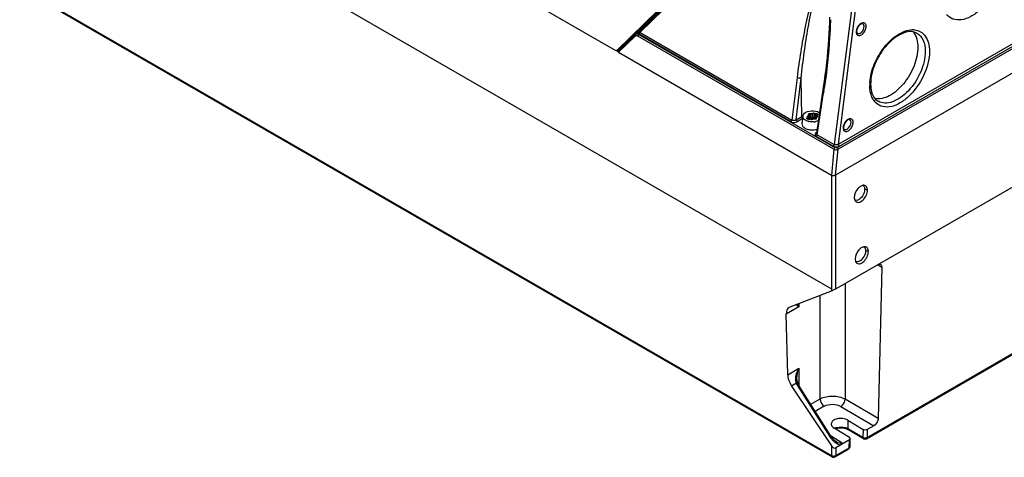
# Model space of a CAD drawing. Header units: inches. Extents: x 0 to 82.7, y 0 to 58.5.
# Tile 30 of 67: x 70 to 76.5, y 14.3 to 17.2. Entities that reach past the tile are written whole.
import ezdxf

# ---------------------------------------------------------------- set-up
doc = ezdxf.new("R2010")
doc.units = ezdxf.units.IN
doc.header["$LTSCALE"] = 4.547244
doc.header["$MEASUREMENT"] = 0
doc.layers.get('0').update_dxf_attribs({"linetype": 'CONTINUOUS'})

msp = doc.modelspace()

# ---------------------------------------------------------------- linework, layer by layer
at = {"color": 7, "linetype": 'CONTINUOUS'}
for p, q in [((69.5646, 19.4865), (73.9588, 16.9496)), ((69.5681, 18.7331), (75.3866, 15.3739)), ((78.725, 18.1982), (75.4298, 16.2958)), ((75.4318, 16.329), (78.6943, 18.2126)), ((75.4391, 16.3169), (78.7016, 18.2005)), ((78.7543, 18.0544), (75.4138, 16.1258)), ((73.9712, 16.9504), (74.7612, 17.7204)), ((74.7696, 17.7228), (74.1008, 17.0709)), ((74.7767, 17.7159), (74.1067, 17.0628)), ((74.772, 17.7208), (74.1082, 17.0737)), ((74.1215, 17.0676), (74.7768, 17.7062)), ((69.6193, 17.6036), (75.3864, 14.274)), ((69.6234, 17.595), (75.3905, 14.2654)), ((75.527, 17.2851), (75.4036, 16.3275)), ((75.4318, 16.329), (75.5549, 17.2838)), ((74.0899, 17.0519), (73.979, 16.9438)), ((73.9814, 16.9365), (74.0899, 17.0423)), ((74.0925, 17.0627), (73.986, 16.959)), ((74.0952, 17.0611), (74.0461, 17.0133)), ((74.0947, 17.0555), (74.0925, 17.0542)), ((74.1052, 17.0616), (74.0946, 17.0555)), ((74.1024, 17.0722), (74.1008, 17.0709)), ((74.1051, 17.0616), (74.1051, 17.0616)), ((74.1051, 17.0616), (74.1056, 17.0616)), ((75.4021, 16.2967), (74.1085, 17.0435)), ((74.1154, 17.0542), (74.1133, 17.0526)), ((74.1175, 17.0554), (74.1154, 17.0542)), ((74.1154, 17.0542), (75.4089, 16.3073)), ((75.1184, 16.4776), (74.1175, 17.0554)), ((74.1244, 17.0661), (75.1252, 16.4883)), ((73.992, 16.9645), (73.9962, 16.962)), ((74.0133, 16.9852), (74.0184, 16.9823)), ((74.0461, 17.0133), (74.0436, 17.0148)), ((73.9772, 16.9407), (73.9649, 16.9478)), ((73.9685, 16.9477), (73.978, 16.9422)), ((73.986, 16.959), (73.9694, 16.949)), ((73.9814, 16.9365), (75.386, 16.1256)), ((73.9833, 16.9558), (73.9883, 16.9529)), ((73.9843, 16.9577), (73.986, 16.959)), ((75.1594, 16.7697), (75.1252, 16.4883)), ((75.1533, 16.4897), (75.187, 16.7671)), ((75.1909, 16.5114), (75.187, 16.7671)), ((75.3327, 16.7044), (75.2868, 16.4012)), ((75.2924, 16.3918), (75.3343, 16.6687)), ((75.3354, 16.6758), (75.3343, 16.6687)), ((75.1533, 16.4897), (75.1909, 16.5114)), ((75.1967, 16.5108), (75.1918, 16.4657)), ((75.2302, 16.5153), (75.2255, 16.51)), ((75.2255, 16.51), (75.2255, 16.5084)), ((75.2302, 16.5056), (75.2302, 16.5153)), ((75.2328, 16.5259), (75.2323, 16.5199)), ((75.2323, 16.5199), (75.2323, 16.4932)), ((75.2488, 16.5294), (75.2384, 16.5291)), ((75.2384, 16.5291), (75.2384, 16.5024)), ((75.2488, 16.5027), (75.2488, 16.5294)), ((75.2659, 16.5333), (75.2567, 16.5306)), ((75.2567, 16.5306), (75.2567, 16.5039)), ((75.2659, 16.5067), (75.2659, 16.5333)), ((75.2735, 16.5322), (75.276, 16.53)), ((75.2735, 16.5322), (75.2735, 16.5055)), ((75.276, 16.53), (75.2846, 16.535)), ((75.276, 16.53), (75.276, 16.5033)), ((75.2846, 16.535), (75.2986, 16.5269)), ((75.2846, 16.497), (75.2846, 16.535)), ((75.2986, 16.5269), (75.2899, 16.5219)), ((75.2899, 16.5219), (75.2937, 16.5205)), ((75.2899, 16.5219), (75.2899, 16.5108)), ((75.291, 16.5108), (75.2957, 16.5161)), ((75.2937, 16.5138), (75.2937, 16.5205)), ((75.1953, 16.498), (75.1603, 16.4778)), ((75.2214, 16.4842), (75.2156, 16.4871)), ((75.2226, 16.4992), (75.2313, 16.5042)), ((75.2365, 16.4911), (75.2226, 16.4992)), ((75.2313, 16.5042), (75.2275, 16.5056)), ((75.2313, 16.5042), (75.2313, 16.4942)), ((75.2323, 16.4932), (75.2327, 16.4983)), ((75.2452, 16.4961), (75.2365, 16.4911)), ((75.2384, 16.5024), (75.2488, 16.5027)), ((75.2385, 16.5004), (75.2384, 16.5024)), ((75.2476, 16.494), (75.2452, 16.4961)), ((75.2553, 16.4928), (75.2645, 16.4955)), ((75.2567, 16.5039), (75.2659, 16.5067)), ((75.2659, 16.5067), (75.2656, 16.4958)), ((75.2724, 16.4967), (75.2828, 16.497)), ((75.2725, 16.4967), (75.2733, 16.5015)), ((75.2735, 16.5055), (75.276, 16.5033)), ((75.2735, 16.5036), (75.2735, 16.5055)), ((75.2759, 16.5012), (75.275, 16.4968)), ((75.276, 16.5033), (75.2759, 16.5012)), ((75.2884, 16.5003), (75.2889, 16.5062)), ((75.3968, 16.3169), (75.2855, 16.3811)), ((75.2924, 16.3918), (75.2921, 16.3904)), ((75.2924, 16.3918), (75.4036, 16.3275)), ((75.4229, 16.3074), (75.4398, 16.3173)), ((75.4021, 16.2967), (75.386, 16.1256)), ((75.4138, 16.1258), (75.4298, 16.2958)), ((75.3864, 16.1256), (75.3864, 15.374)), ((75.4143, 15.374), (76.7887, 16.1675)), ((75.4143, 15.374), (75.4143, 16.1258)), ((75.6053, 16.0378), (75.6057, 16.032)), ((75.6238, 16.0267), (75.6057, 16.032)), ((75.5419, 15.9565), (75.5443, 15.9531)), ((75.6114, 15.6325), (75.6119, 15.6267)), ((75.6299, 15.6214), (75.6119, 15.6267)), ((75.5479, 15.5511), (75.5503, 15.5477)), ((75.6907, 15.5328), (75.7184, 15.5182)), ((75.7184, 15.5182), (75.695, 14.5186)), ((75.4769, 15.4101), (75.4769, 14.6467)), ((75.3901, 15.362), (75.1115, 15.2541)), ((75.1702, 15.2768), (75.1702, 15.2551)), ((75.3113, 14.6475), (75.3113, 15.3314)), ((75.1702, 15.2551), (75.0881, 15.2077)), ((75.1071, 15.2519), (75.1115, 15.2541)), ((75.0973, 14.8077), (75.0881, 15.2077)), ((75.6177, 14.3852), (76.7595, 15.0444)), ((75.6218, 14.3938), (76.7633, 15.0529)), ((75.0973, 14.8077), (75.1702, 14.8498)), ((75.1702, 14.8498), (75.1702, 14.7392)), ((75.1587, 14.7834), (75.1587, 14.7835)), ((75.155, 14.7508), (75.1235, 14.7326)), ((75.1235, 14.7326), (75.3864, 14.3381)), ((75.1645, 14.7325), (75.3728, 14.4025)), ((75.2502, 14.6122), (75.3113, 14.6475)), ((75.695, 14.5186), (75.4769, 14.6467)), ((75.3384, 14.5997), (75.2796, 14.5657)), ((75.4488, 14.5986), (75.6664, 14.4708)), ((75.4943, 14.5074), (75.5952, 14.4462)), ((75.4943, 14.5074), (75.4943, 14.4518)), ((75.5047, 14.3939), (75.4038, 14.4552)), ((75.4943, 14.4518), (75.594, 14.3942)), ((75.598, 14.3852), (75.4984, 14.4428)), ((75.5952, 14.4462), (75.594, 14.3942)), ((75.623, 14.4457), (75.6218, 14.3938)), ((75.6664, 14.4708), (75.623, 14.4457)), ((75.4564, 14.3553), (75.3836, 14.4011)), ((75.5047, 14.3774), (75.4143, 14.3252)), ((75.4209, 14.3634), (75.4208, 14.3634)), ((75.5035, 14.3255), (75.5047, 14.3774)), ((75.5092, 14.3335), (75.5104, 14.3854)), ((75.6199, 14.3929), (75.6218, 14.3938)), ((75.3864, 14.3381), (75.3864, 14.274)), ((75.4102, 14.2654), (75.4994, 14.3169)), ((75.4143, 14.274), (75.5035, 14.3255)), ((75.4143, 14.3252), (75.4143, 14.274)), ((75.5035, 14.3255), (75.5052, 14.3266)), ((75.4123, 14.273), (75.4143, 14.274))]:
    msp.add_line(p, q, dxfattribs=at)
for points in [[(75.3741, 17.1685), (75.373, 17.1318), (75.3715, 17.095), (75.3695, 17.0579), (75.367, 17.0203), (75.3642, 16.9822), (75.3609, 16.9437), (75.3572, 16.9048), (75.3531, 16.8655), (75.3486, 16.8258), (75.3437, 16.7857), (75.3384, 16.7452), (75.3327, 16.7044)], [(74.0925, 17.0542), (74.0903, 17.0523), (74.0899, 17.0519)], [(74.1067, 17.0628), (74.1062, 17.0623), (74.1053, 17.0617)], [(74.1153, 17.0566), (74.1155, 17.0565), (74.1158, 17.0564), (74.116, 17.0563), (74.1163, 17.0561), (74.1165, 17.056), (74.1168, 17.0559), (74.117, 17.0557), (74.1173, 17.0556), (74.1175, 17.0554)], [(74.1244, 17.0661), (74.1241, 17.0663), (74.1238, 17.0664), (74.1235, 17.0666), (74.1231, 17.0668), (74.1228, 17.0669), (74.1225, 17.0671), (74.1222, 17.0673), (74.1219, 17.0674), (74.1215, 17.0676)], [(73.9843, 16.9576), (73.9851, 16.9581), (73.987, 16.9596), (73.9872, 16.9598)], [(75.1593, 14.7713), (75.1588, 14.7779), (75.1587, 14.7834)], [(75.1617, 14.7589), (75.1603, 14.7649), (75.1593, 14.7713)], [(75.1643, 14.7511), (75.1635, 14.7532), (75.1617, 14.7589)], [(75.1691, 14.741), (75.1667, 14.7457), (75.1646, 14.7504), (75.1643, 14.7511)], [(75.3805, 14.4058), (75.1719, 14.7363), (75.1691, 14.741)], [(75.398, 14.3829), (75.395, 14.3863), (75.392, 14.3899), (75.389, 14.3936), (75.3862, 14.3974), (75.3834, 14.4014), (75.3805, 14.4058)], [(75.4205, 14.3636), (75.4172, 14.3658), (75.4139, 14.3682), (75.4107, 14.3708), (75.4074, 14.3736), (75.4043, 14.3765), (75.4011, 14.3796), (75.398, 14.3829)]]:
    msp.add_lwpolyline(points, dxfattribs=at)
for centre, radius, start, end in [((74.0994, 17.0693), 0.00984, 220.91143, 254.54185), ((74.1029, 17.0412), 0.0166, 107.13604, 119.94201), ((74.1179, 17.0513), 0.016, 131.89576, 134.18495), ((74.1001, 17.0278), 0.0305, 59.94068, 66.22309), ((73.9468, 16.7328), 0.365, 62.51536, 62.8958), ((74.1084, 17.0685), 0.0131, 349.87301, 356.13945), ((75.5968, 17.07), 0.0472, 175.32414, 180.3531), ((75.5606, 17.0662), 0.00623, 230.16298, 239.20749), ((75.9224, 16.9655), 0.1195, 84.73998, 91.55013), ((75.8487, 17.0046), 0.1012, 35.72113, 41.788), ((73.9836, 16.9635), 0.00511, 298.10518, 314.29182), ((75.918, 16.7181), 0.2788, 176.54644, 180.39025), ((75.8722, 16.7257), 0.2272, 180.38931, 184.67382), ((75.8441, 16.7234), 0.199, 184.66119, 189.33227), ((70.9226, 17.3369), 4.4621, 351.47947, 351.79406), ((75.7599, 16.6835), 0.1146, 211.72509, 218.68546), ((75.24, 16.4262), 0.0983, 115.89414, 119.95155), ((75.219, 16.513), 0.022, 165.88484, 173.84779), ((75.2578, 16.5693), 0.0927, 255.05082, 257.17572), ((75.4613, 16.504), 0.2047, 180.02736, 180.76666), ((75.56, 16.5055), 0.3034, 180.78386, 182.30362), ((75.261, 16.5814), 0.105, 275.00813, 278.94372), ((75.2355, 16.5061), 0.038, 353.04343, 356.21867), ((75.262, 16.5752), 0.0987, 278.94464, 283.05823), ((75.2697, 16.5507), 0.0731, 292.18754, 294.0533), ((75.2445, 16.4916), 0.0652, 240.00625, 241.36906), ((75.2477, 16.4977), 0.0721, 241.41638, 245.69018), ((75.2604, 16.54), 0.1165, 263.28159, 267.16142), ((75.5107, 16.4367), 0.0472, 175.32414, 180.3531), ((75.4745, 16.4328), 0.00623, 230.16298, 239.20749), ((75.549, 15.9779), 0.0195, 241.8303, 253.19038), ((75.555, 15.5725), 0.0195, 241.79188, 253.19136), ((75.3163, 15.5336), 0.1868, 293.26126, 293.7801), ((75.2195, 14.774), 0.0686, 193.142, 196.55039), ((75.2144, 14.7725), 0.0632, 196.55127, 200.10589), ((75.2572, 14.7925), 0.1104, 202.22593, 203.40226), ((75.2637, 14.7954), 0.1175, 203.42248, 210.12472), ((75.2685, 14.7982), 0.1231, 210.11572, 212.27359), ((75.439, 14.3899), 0.0712, 111.85085, 116.89842), ((75.527, 14.4997), 0.1823, 212.22494, 220.33313), ((75.515, 14.4895), 0.1665, 220.35832, 224.28062), ((75.6078, 14.4022), 0.0196, 240.003, 245.51075), ((75.6079, 14.4022), 0.0196, 293.47702, 299.98195), ((75.4897, 14.334), 0.0196, 351.76843, 358.66506), ((75.4004, 14.2826), 0.0198, 240.03217, 252.31465), ((75.4004, 14.2824), 0.0196, 293.48245, 299.982)]:
    msp.add_arc(centre, radius, start, end, dxfattribs=at)
for centre, major_axis, ratio, start_param, end_param in [((74.0382, 17.0097), (0.0115, -0.0015), 0.509495, 0.555525, 0.887178), ((73.9612, 16.967), (-0.0067, 0.0187), 0.66428, 2.474606, 3.434537), ((73.9893, 16.9401), (0.0115, -0.0015), 0.509495, 2.76798, 4.028771), ((75.4, 16.1339), (0.0198, 0.0002), 0.582116, 3.917836, 5.480221), ((75.1577, 15.1675), (-0.0511, 0.0841), 0.562051, -0.010976, 0.772996), ((75.1669, 14.7675), (-0.0511, 0.0841), 0.562051, 0.772972, 1.645637), ((75.4003, 14.3461), (-0.0148, 0.0203), 0.637256, 1.50273, 3.072841)]:
    msp.add_ellipse(centre, major_axis=major_axis, ratio=ratio, start_param=start_param, end_param=end_param, dxfattribs=at)
for points, knots in [([(76.5088, 17.5181), (76.5092, 17.4632), (76.4775, 17.3505), (76.3961, 17.2342), (76.3106, 17.1704), (76.2476, 17.1468), (76.1876, 17.1502), (76.157, 17.1729), (76.1461, 17.1865)], [0, 0, 0, 0, 0.279411, 0.575474, 0.706433, 0.817568, 0.91127, 1, 1, 1, 1]), ([(75.3085, 17.4113), (75.2948, 17.39), (75.2752, 17.3412), (75.2431, 17.2393), (75.2121, 17.1046), (75.182, 16.9389), (75.1663, 16.8265), (75.1594, 16.7697)], [0, 0, 0, 0, 0.115064, 0.235992, 0.485277, 0.740466, 1, 1, 1, 1]), ([(75.187, 16.7671), (75.1927, 16.8233), (75.2058, 16.9346), (75.231, 17.0992), (75.2574, 17.2334), (75.2849, 17.336), (75.3018, 17.3855), (75.3139, 17.4077)], [0, 0, 0, 0, 0.258398, 0.513058, 0.762554, 0.883989, 1, 1, 1, 1]), ([(75.3798, 17.1514), (75.3788, 17.113), (75.3715, 16.962), (75.3551, 16.8116), (75.339, 16.7001)], [0, 0, 0, 0, 0.254429, 1, 1, 1, 1]), ([(75.5855, 17.1247), (75.5826, 17.1238), (75.5692, 17.1164), (75.5602, 17.1027), (75.556, 17.0914)], [0, 0, 0, 0, 0.198555, 1, 1, 1, 1]), ([(75.5567, 17.0504), (75.5609, 17.0465), (75.5766, 17.0445), (75.5957, 17.0591), (75.6107, 17.0806), (75.6156, 17.099), (75.6155, 17.1078)], [0, 0, 0, 0, 0.179235, 0.425394, 0.722021, 1, 1, 1, 1]), ([(75.6155, 17.1078), (75.6155, 17.1132), (75.614, 17.1237), (75.5946, 17.1372), (75.5776, 17.1251), (75.5699, 17.1169)], [0, 0, 0, 0, 0.256254, 0.464359, 1, 1, 1, 1]), ([(75.5762, 17.0626), (75.5798, 17.0648), (75.5933, 17.0763), (75.6018, 17.0943), (75.6017, 17.1076)], [0, 0, 0, 0, 0.240887, 1, 1, 1, 1]), ([(75.5936, 17.1247), (75.5932, 17.125), (75.5906, 17.126), (75.5876, 17.1254), (75.5855, 17.1247)], [0, 0, 0, 0, 0.176836, 1, 1, 1, 1]), ([(75.6017, 17.1076), (75.6017, 17.1096), (75.6012, 17.1159), (75.5977, 17.1226), (75.5936, 17.1247)], [0, 0, 0, 0, 0.295139, 1, 1, 1, 1]), ([(75.95, 17.0629), (75.8905, 17.0967), (75.7784, 17.0231), (75.7101, 16.9311), (75.6631, 16.8437), (75.6446, 16.7711), (75.645, 16.7242)], [0, 0, 0, 0, 0.411103, 0.563216, 0.718443, 1, 1, 1, 1]), ([(74.092, 17.0628), (74.0918, 17.0632), (74.0932, 17.0647), (74.094, 17.0655), (74.0948, 17.0662)], [0, 0, 0, 0, 0.288632, 1, 1, 1, 1]), ([(74.0968, 17.0598), (74.0973, 17.0596), (74.0984, 17.0594), (74.0995, 17.0594), (74.1, 17.0594)], [0, 0, 0, 0, 0.499437, 1, 1, 1, 1]), ([(74.0996, 17.0462), (74.1003, 17.0462), (74.1018, 17.046), (74.1033, 17.0457), (74.104, 17.0455)], [0, 0, 0, 0, 0.490163, 1, 1, 1, 1]), ([(74.1056, 17.0616), (74.1059, 17.0615), (74.1085, 17.0603), (74.1109, 17.0589), (74.1131, 17.0577)], [0, 0, 0, 0, 0.120256, 1, 1, 1, 1]), ([(74.1215, 17.0676), (74.12, 17.0676), (74.1149, 17.0675), (74.1098, 17.0656), (74.1072, 17.0633)], [0, 0, 0, 0, 0.312194, 1, 1, 1, 1]), ([(74.1092, 17.0681), (74.1093, 17.0687), (74.1093, 17.07), (74.1091, 17.0713), (74.1089, 17.0719)], [0, 0, 0, 0, 0.499751, 1, 1, 1, 1]), ([(75.5497, 17.0698), (75.5497, 17.0678), (75.5502, 17.0609), (75.553, 17.0538), (75.5567, 17.0504)], [0, 0, 0, 0, 0.286639, 1, 1, 1, 1]), ([(75.556, 17.0914), (75.5544, 17.087), (75.5528, 17.0811), (75.5525, 17.0751), (75.5525, 17.0738)], [0, 0, 0, 0, 0.775634, 1, 1, 1, 1]), ([(75.5525, 17.0738), (75.5525, 17.0722), (75.5529, 17.0679), (75.5544, 17.0632), (75.5566, 17.0614)], [0, 0, 0, 0, 0.348633, 1, 1, 1, 1]), ([(75.6397, 16.7348), (75.6422, 16.7763), (75.6645, 16.8611), (75.7295, 16.9716), (75.8149, 17.0546), (75.8866, 17.0841), (75.9192, 17.085)], [0, 0, 0, 0, 0.260331, 0.539281, 0.795529, 1, 1, 1, 1]), ([(75.9334, 17.0845), (75.9476, 17.0832), (75.9762, 17.0747), (76.0095, 17.0428), (76.0292, 16.9969), (76.033, 16.9621), (76.0331, 16.9436)], [0, 0, 0, 0, 0.226342, 0.453265, 0.706682, 1, 1, 1, 1]), ([(75.9448, 17.0377), (75.9468, 17.0328), (75.9539, 17.0113), (75.9565, 16.9884), (75.9566, 16.9711)], [0, 0, 0, 0, 0.232491, 1, 1, 1, 1]), ([(75.95, 17.0629), (75.9678, 17.0528), (75.9986, 17.0149), (76.0051, 16.9684), (76.0053, 16.9434)], [0, 0, 0, 0, 0.449846, 1, 1, 1, 1]), ([(75.9566, 16.9711), (75.9569, 16.9289), (75.9362, 16.8406), (75.8693, 16.7278), (75.7809, 16.646), (75.7045, 16.6241), (75.6735, 16.6301)], [0, 0, 0, 0, 0.261895, 0.547259, 0.804006, 1, 1, 1, 1]), ([(76.0331, 16.9436), (76.0335, 16.8887), (76.0019, 16.7759), (75.9205, 16.6597), (75.8349, 16.5959), (75.772, 16.5722), (75.712, 16.5756), (75.6814, 16.5983), (75.6704, 16.6119)], [0, 0, 0, 0, 0.279411, 0.575474, 0.706433, 0.817568, 0.91127, 1, 1, 1, 1]), ([(76.0053, 16.9434), (76.0056, 16.8972), (75.981, 16.8012), (75.9158, 16.6992), (75.846, 16.6368), (75.7927, 16.6075), (75.7402, 16.597), (75.7076, 16.6052), (75.6945, 16.6126)], [0, 0, 0, 0, 0.269888, 0.560744, 0.694661, 0.812324, 0.912319, 1, 1, 1, 1]), ([(75.187, 16.7671), (75.185, 16.7664), (75.1758, 16.7646), (75.1657, 16.7662), (75.1594, 16.7697)], [0, 0, 0, 0, 0.229599, 1, 1, 1, 1]), ([(75.6452, 16.6652), (75.6443, 16.6692), (75.6407, 16.686), (75.6393, 16.7031), (75.6392, 16.7162)], [0, 0, 0, 0, 0.238314, 1, 1, 1, 1]), ([(75.3343, 16.6687), (75.3334, 16.6692), (75.3307, 16.6711), (75.3282, 16.6745), (75.3286, 16.6768)], [0, 0, 0, 0, 0.318437, 1, 1, 1, 1]), ([(75.6624, 16.6233), (75.6605, 16.6263), (75.6531, 16.6396), (75.648, 16.654), (75.6452, 16.6652)], [0, 0, 0, 0, 0.238188, 1, 1, 1, 1]), ([(75.6477, 16.6911), (75.6505, 16.6741), (75.6598, 16.6433), (75.6824, 16.6195), (75.6945, 16.6126)], [0, 0, 0, 0, 0.553269, 1, 1, 1, 1]), ([(75.2156, 16.4871), (75.2127, 16.4888), (75.2031, 16.4952), (75.1963, 16.5072), (75.1972, 16.5153)], [0, 0, 0, 0, 0.298517, 1, 1, 1, 1]), ([(75.2014, 16.5265), (75.2097, 16.5387), (75.2436, 16.5523), (75.2769, 16.5503), (75.2937, 16.5444)], [0, 0, 0, 0, 0.453507, 1, 1, 1, 1]), ([(75.2246, 16.5084), (75.2245, 16.508), (75.2249, 16.5065), (75.2265, 16.5066), (75.2273, 16.5067)], [0, 0, 0, 0, 0.364932, 1, 1, 1, 1]), ([(75.2255, 16.51), (75.2253, 16.5098), (75.2249, 16.5093), (75.2247, 16.5087), (75.2246, 16.5084)], [0, 0, 0, 0, 0.502473, 1, 1, 1, 1]), ([(75.2384, 16.5291), (75.2372, 16.529), (75.2357, 16.529), (75.2334, 16.5277), (75.234, 16.5268), (75.2344, 16.5265)], [0, 0, 0, 0, 0.598561, 0.795234, 1, 1, 1, 1]), ([(75.2889, 16.5062), (75.2889, 16.5068), (75.289, 16.5078), (75.2895, 16.5089), (75.2899, 16.5093)], [0, 0, 0, 0, 0.486718, 1, 1, 1, 1]), ([(75.2899, 16.5093), (75.2901, 16.5095), (75.2906, 16.51), (75.2912, 16.5103), (75.2915, 16.5105)], [0, 0, 0, 0, 0.456486, 1, 1, 1, 1]), ([(75.2966, 16.5177), (75.2967, 16.5181), (75.2962, 16.5196), (75.2947, 16.5195), (75.2939, 16.5194)], [0, 0, 0, 0, 0.364932, 1, 1, 1, 1]), ([(75.2957, 16.5161), (75.2959, 16.5163), (75.2963, 16.5168), (75.2965, 16.5174), (75.2966, 16.5177)], [0, 0, 0, 0, 0.502473, 1, 1, 1, 1]), ([(75.1918, 16.4657), (75.1912, 16.46), (75.1953, 16.4467), (75.2058, 16.4386), (75.2119, 16.4351)], [0, 0, 0, 0, 0.447664, 1, 1, 1, 1]), ([(75.2328, 16.4992), (75.2329, 16.5004), (75.2348, 16.5024), (75.2368, 16.5018), (75.2374, 16.5016)], [0, 0, 0, 0, 0.653218, 1, 1, 1, 1]), ([(75.2828, 16.497), (75.284, 16.4971), (75.2855, 16.4971), (75.2878, 16.4984), (75.2871, 16.4993), (75.2868, 16.4996)], [0, 0, 0, 0, 0.598561, 0.795234, 1, 1, 1, 1]), ([(75.4699, 16.458), (75.4683, 16.4537), (75.4667, 16.4478), (75.4664, 16.4418), (75.4664, 16.4404)], [0, 0, 0, 0, 0.775634, 1, 1, 1, 1]), ([(75.4994, 16.4914), (75.4965, 16.4904), (75.4831, 16.483), (75.4741, 16.4694), (75.4699, 16.458)], [0, 0, 0, 0, 0.198555, 1, 1, 1, 1]), ([(75.4706, 16.417), (75.4748, 16.4132), (75.4905, 16.4111), (75.5096, 16.4257), (75.5246, 16.4473), (75.5295, 16.4656), (75.5294, 16.4744)], [0, 0, 0, 0, 0.179235, 0.425394, 0.722021, 1, 1, 1, 1]), ([(75.5294, 16.4744), (75.5294, 16.4798), (75.5279, 16.4904), (75.5084, 16.5039), (75.4915, 16.4918), (75.4838, 16.4836)], [0, 0, 0, 0, 0.256254, 0.464359, 1, 1, 1, 1]), ([(75.4901, 16.4293), (75.4937, 16.4314), (75.5072, 16.4429), (75.5157, 16.4609), (75.5156, 16.4743)], [0, 0, 0, 0, 0.240887, 1, 1, 1, 1]), ([(75.5075, 16.4914), (75.5071, 16.4916), (75.5045, 16.4926), (75.5015, 16.4921), (75.4994, 16.4914)], [0, 0, 0, 0, 0.176836, 1, 1, 1, 1]), ([(75.5156, 16.4743), (75.5156, 16.4762), (75.5151, 16.4826), (75.5116, 16.4892), (75.5075, 16.4914)], [0, 0, 0, 0, 0.295139, 1, 1, 1, 1]), ([(75.4636, 16.4364), (75.4636, 16.4344), (75.4641, 16.4275), (75.4669, 16.4204), (75.4706, 16.417)], [0, 0, 0, 0, 0.286639, 1, 1, 1, 1]), ([(75.4664, 16.4404), (75.4664, 16.4389), (75.4668, 16.4346), (75.4683, 16.4299), (75.4705, 16.428)], [0, 0, 0, 0, 0.348633, 1, 1, 1, 1]), ([(75.3968, 16.3169), (75.4064, 16.3113), (75.4229, 16.3106), (75.4367, 16.3155), (75.4398, 16.3173)], [0, 0, 0, 0, 0.759212, 1, 1, 1, 1]), ([(75.6027, 16.0578), (75.6007, 16.0581), (75.5917, 16.0583), (75.5831, 16.0545), (75.5772, 16.0508)], [0, 0, 0, 0, 0.222074, 1, 1, 1, 1]), ([(75.5935, 16.0579), (75.5984, 16.0551), (75.6034, 16.0477), (75.605, 16.04), (75.6053, 16.0378)], [0, 0, 0, 0, 0.714683, 1, 1, 1, 1]), ([(75.6238, 16.0267), (75.6237, 16.0341), (75.6213, 16.0484), (75.6086, 16.0569), (75.6027, 16.0578)], [0, 0, 0, 0, 0.550607, 1, 1, 1, 1]), ([(75.5772, 16.0508), (75.5713, 16.047), (75.55, 16.0277), (75.5366, 15.9983), (75.5369, 15.9766)], [0, 0, 0, 0, 0.243287, 1, 1, 1, 1]), ([(75.6057, 16.032), (75.6059, 16.0227), (75.5994, 15.9911), (75.5665, 15.9522), (75.5433, 15.9592)], [0, 0, 0, 0, 0.278479, 1, 1, 1, 1]), ([(75.5443, 15.9531), (75.5492, 15.9473), (75.57, 15.9416), (75.5968, 15.9608), (75.6172, 15.9896), (75.624, 16.0146), (75.6238, 16.0267)], [0, 0, 0, 0, 0.178631, 0.420492, 0.718393, 1, 1, 1, 1]), ([(75.5369, 15.9766), (75.537, 15.9747), (75.5374, 15.9678), (75.5393, 15.9608), (75.5419, 15.9565)], [0, 0, 0, 0, 0.274589, 1, 1, 1, 1]), ([(75.5833, 15.6455), (75.5774, 15.6417), (75.556, 15.6224), (75.5426, 15.593), (75.5429, 15.5712)], [0, 0, 0, 0, 0.243287, 1, 1, 1, 1]), ([(75.6119, 15.6267), (75.612, 15.6174), (75.6056, 15.5857), (75.5726, 15.5468), (75.5494, 15.5538)], [0, 0, 0, 0, 0.278479, 1, 1, 1, 1]), ([(75.5503, 15.5477), (75.5552, 15.5418), (75.5761, 15.5362), (75.6029, 15.5554), (75.6233, 15.5843), (75.6301, 15.6093), (75.6299, 15.6214)], [0, 0, 0, 0, 0.178631, 0.420492, 0.718393, 1, 1, 1, 1]), ([(75.6088, 15.6526), (75.6068, 15.6529), (75.5978, 15.653), (75.5891, 15.6493), (75.5833, 15.6455)], [0, 0, 0, 0, 0.222074, 1, 1, 1, 1]), ([(75.5996, 15.6526), (75.6045, 15.6498), (75.6095, 15.6425), (75.6111, 15.6348), (75.6114, 15.6325)], [0, 0, 0, 0, 0.714684, 1, 1, 1, 1]), ([(75.6299, 15.6214), (75.6298, 15.6288), (75.6274, 15.6431), (75.6148, 15.6517), (75.6088, 15.6526)], [0, 0, 0, 0, 0.550607, 1, 1, 1, 1]), ([(75.5429, 15.5712), (75.543, 15.5693), (75.5434, 15.5624), (75.5453, 15.5554), (75.5479, 15.5511)], [0, 0, 0, 0, 0.274589, 1, 1, 1, 1]), ([(75.6913, 15.5339), (75.693, 15.5349), (75.6988, 15.5377), (75.7063, 15.5384), (75.7103, 15.5362)], [0, 0, 0, 0, 0.296333, 1, 1, 1, 1]), ([(75.7103, 15.5362), (75.7116, 15.5355), (75.7171, 15.5312), (75.7185, 15.5235), (75.7184, 15.5182)], [0, 0, 0, 0, 0.220073, 1, 1, 1, 1]), ([(75.4143, 15.374), (75.4086, 15.3707), (75.401, 15.3669), (75.3934, 15.3634), (75.3916, 15.3626)], [0, 0, 0, 0, 0.773315, 1, 1, 1, 1]), ([(75.1531, 15.2702), (75.1541, 15.2691), (75.1593, 15.2636), (75.1653, 15.2589), (75.1702, 15.2551)], [0, 0, 0, 0, 0.191792, 1, 1, 1, 1]), ([(75.155, 14.7508), (75.1571, 14.7513), (75.1597, 14.7519), (75.1639, 14.752), (75.1643, 14.7511)], [0, 0, 0, 0, 0.689501, 1, 1, 1, 1]), ([(75.1722, 14.7358), (75.1718, 14.7365), (75.1682, 14.734), (75.1663, 14.7334), (75.1645, 14.7325)], [0, 0, 0, 0, 0.273595, 1, 1, 1, 1]), ([(75.3113, 14.6475), (75.3358, 14.6616), (75.3941, 14.6727), (75.4522, 14.6609), (75.4769, 14.6467)], [0, 0, 0, 0, 0.497776, 1, 1, 1, 1]), ([(75.3113, 14.6475), (75.3113, 14.643), (75.3146, 14.6245), (75.3263, 14.6071), (75.3384, 14.5997)], [0, 0, 0, 0, 0.239771, 1, 1, 1, 1]), ([(75.4488, 14.5986), (75.4527, 14.601), (75.4671, 14.6134), (75.4765, 14.6323), (75.4769, 14.6467)], [0, 0, 0, 0, 0.240192, 1, 1, 1, 1]), ([(75.3384, 14.5997), (75.3547, 14.6091), (75.3937, 14.6164), (75.4324, 14.6083), (75.4488, 14.5986)], [0, 0, 0, 0, 0.497254, 1, 1, 1, 1]), ([(75.4943, 14.5074), (75.4845, 14.5134), (75.4608, 14.5204), (75.426, 14.5189), (75.3964, 14.5078), (75.3851, 14.4901), (75.3851, 14.4823)], [0, 0, 0, 0, 0.27225, 0.564091, 0.814508, 1, 1, 1, 1]), ([(75.695, 14.5186), (75.6949, 14.5141), (75.6911, 14.4954), (75.6789, 14.478), (75.6664, 14.4708)], [0, 0, 0, 0, 0.23893, 1, 1, 1, 1]), ([(75.3851, 14.4823), (75.3851, 14.4798), (75.387, 14.4684), (75.3963, 14.4597), (75.4038, 14.4552)], [0, 0, 0, 0, 0.221901, 1, 1, 1, 1]), ([(75.3728, 14.4025), (75.3746, 14.4035), (75.3766, 14.404), (75.3801, 14.4065), (75.3805, 14.4058)], [0, 0, 0, 0, 0.725701, 1, 1, 1, 1]), ([(75.4564, 14.3553), (75.4554, 14.3516), (75.4516, 14.3471), (75.4471, 14.3442), (75.4458, 14.3434)], [0, 0, 0, 0, 0.716137, 1, 1, 1, 1])]:
    msp.add_open_spline(points, degree=3, knots=knots, dxfattribs=at)
for points in [[(75.5564, 17.0972), (75.5529, 17.0899), (75.5505, 17.0819), (75.5498, 17.0739)], [(75.5699, 17.1169), (75.5644, 17.1112), (75.5599, 17.1044), (75.5564, 17.0972)], [(74.0899, 17.0423), (74.0882, 17.045), (74.0876, 17.0496), (74.0899, 17.0519)], [(74.0899, 17.0423), (74.0924, 17.0447), (74.0961, 17.0462), (74.0996, 17.0462)], [(74.0948, 17.0662), (74.0967, 17.0679), (74.0987, 17.0694), (74.1008, 17.0709)], [(74.0981, 17.057), (74.0998, 17.0576), (74.1017, 17.0578), (74.1035, 17.0578)], [(74.1035, 17.0578), (74.1066, 17.0577), (74.1096, 17.0569), (74.1124, 17.0557)], [(74.104, 17.0455), (74.1056, 17.045), (74.1071, 17.0444), (74.1085, 17.0435)], [(74.1089, 17.0719), (74.1085, 17.0735), (74.1076, 17.075), (74.1065, 17.0761)], [(74.1073, 17.0633), (74.1083, 17.0647), (74.109, 17.0664), (74.1092, 17.0681)], [(74.1133, 17.0526), (74.1108, 17.0502), (74.109, 17.0469), (74.1085, 17.0435)], [(74.1153, 17.0566), (74.1185, 17.0586), (74.1207, 17.0624), (74.1214, 17.0662)], [(74.1244, 17.0661), (74.1238, 17.0619), (74.1212, 17.0575), (74.1175, 17.0554)], [(75.5574, 17.0608), (75.56, 17.0593), (75.5633, 17.0588), (75.5662, 17.0591)], [(75.5662, 17.0591), (75.5697, 17.0595), (75.5731, 17.0609), (75.5762, 17.0626)], [(75.9308, 17.0637), (75.9366, 17.0557), (75.9412, 17.0468), (75.9448, 17.0377)], [(75.1956, 16.5012), (75.1929, 16.5038), (75.1909, 16.5076), (75.1909, 16.5114)], [(75.1977, 16.5183), (75.1984, 16.5212), (75.1997, 16.524), (75.2014, 16.5265)], [(75.2323, 16.5199), (75.2321, 16.5182), (75.2312, 16.5164), (75.2297, 16.5157)], [(75.2567, 16.5306), (75.2542, 16.5299), (75.2515, 16.5293), (75.249, 16.5298)], [(75.2735, 16.5322), (75.2721, 16.5335), (75.2689, 16.5344), (75.2677, 16.5329)], [(75.2937, 16.5444), (75.2978, 16.5429), (75.3018, 16.5412), (75.3055, 16.539)], [(75.1184, 16.4776), (75.122, 16.4797), (75.1247, 16.4841), (75.1252, 16.4883)], [(75.1184, 16.4776), (75.1305, 16.4706), (75.1482, 16.4708), (75.1603, 16.4778)], [(75.1533, 16.4897), (75.1456, 16.4845), (75.1333, 16.4835), (75.1252, 16.4883)], [(75.1533, 16.4897), (75.1534, 16.4851), (75.1563, 16.4801), (75.1603, 16.4778)], [(75.2339, 16.4797), (75.2296, 16.4809), (75.2254, 16.4824), (75.2214, 16.4842)], [(75.2702, 16.4768), (75.2592, 16.4758), (75.248, 16.4765), (75.2373, 16.4789)], [(75.2401, 16.4932), (75.2393, 16.4955), (75.2387, 16.498), (75.2385, 16.5004)], [(75.2476, 16.494), (75.2491, 16.4926), (75.2523, 16.4917), (75.2535, 16.4932)], [(75.2488, 16.5027), (75.2512, 16.5028), (75.254, 16.5028), (75.2561, 16.5042)], [(75.2488, 16.5027), (75.2488, 16.4994), (75.2493, 16.496), (75.2501, 16.4927)], [(75.2645, 16.4955), (75.267, 16.4962), (75.2696, 16.4969), (75.2721, 16.4963)], [(75.2659, 16.5067), (75.2678, 16.5072), (75.2721, 16.5075), (75.2718, 16.5056)], [(75.2973, 16.4831), (75.2931, 16.4814), (75.2887, 16.48), (75.2843, 16.479)], [(75.4703, 16.4639), (75.4668, 16.4566), (75.4644, 16.4486), (75.4637, 16.4405)], [(75.4838, 16.4836), (75.4783, 16.4778), (75.4737, 16.471), (75.4703, 16.4639)], [(75.218, 16.4319), (75.2271, 16.4279), (75.2369, 16.4254), (75.2468, 16.4243)], [(75.2547, 16.4236), (75.2668, 16.423), (75.2792, 16.4242), (75.2909, 16.4275)], [(75.281, 16.4017), (75.2783, 16.399), (75.2764, 16.3946), (75.2772, 16.3909)], [(75.2772, 16.3909), (75.2781, 16.3867), (75.2818, 16.3833), (75.2855, 16.3811)], [(75.2858, 16.4053), (75.2841, 16.4043), (75.2824, 16.4031), (75.281, 16.4017)], [(75.2921, 16.3904), (75.2912, 16.3867), (75.2888, 16.383), (75.2855, 16.3811)], [(75.2924, 16.3918), (75.2892, 16.3936), (75.2863, 16.3975), (75.2868, 16.4011)], [(75.4713, 16.4275), (75.4739, 16.4259), (75.4772, 16.4254), (75.4801, 16.4257)], [(75.4801, 16.4257), (75.4836, 16.4261), (75.487, 16.4275), (75.4901, 16.4293)], [(75.3968, 16.3169), (75.4004, 16.319), (75.4031, 16.3233), (75.4036, 16.3275)], [(75.4318, 16.329), (75.424, 16.3238), (75.4118, 16.3228), (75.4036, 16.3275)], [(75.4318, 16.329), (75.4319, 16.3244), (75.4349, 16.3192), (75.439, 16.3169)], [(75.4021, 16.2967), (75.4027, 16.3009), (75.4053, 16.3052), (75.4089, 16.3073)], [(75.4021, 16.2967), (75.4102, 16.2923), (75.4215, 16.2918), (75.4298, 16.2958)], [(75.4229, 16.3074), (75.4188, 16.3051), (75.413, 16.305), (75.4089, 16.3073)], [(75.4229, 16.3074), (75.4268, 16.3051), (75.4296, 16.3003), (75.4298, 16.2958)], [(75.3901, 15.362), (75.3893, 15.366), (75.3893, 15.3707), (75.3866, 15.3739)], [(75.1702, 15.2551), (75.167, 15.261), (75.164, 15.2672), (75.1618, 15.2736)], [(75.1515, 14.7922), (75.154, 14.8122), (75.1609, 14.8318), (75.1702, 14.8498)], [(75.1587, 14.7835), (75.1586, 14.8059), (75.1631, 14.8285), (75.1702, 14.8498)], [(75.1506, 14.7764), (75.1506, 14.7816), (75.1509, 14.7869), (75.1515, 14.7922)], [(75.1527, 14.7584), (75.1514, 14.7643), (75.1507, 14.7703), (75.1506, 14.7764)], [(75.4125, 14.456), (75.4167, 14.4577), (75.4211, 14.459), (75.4256, 14.46)], [(75.4263, 14.4522), (75.4222, 14.4514), (75.418, 14.4503), (75.414, 14.449)], [(75.4256, 14.46), (75.442, 14.4638), (75.4599, 14.4635), (75.4761, 14.4591)], [(75.4736, 14.4518), (75.4582, 14.455), (75.4418, 14.4551), (75.4263, 14.4522)], [(75.4873, 14.4479), (75.4828, 14.4495), (75.4782, 14.4508), (75.4736, 14.4518)], [(75.4761, 14.4591), (75.4824, 14.4574), (75.4886, 14.4551), (75.4943, 14.4518)], [(75.4984, 14.4428), (75.4948, 14.4448), (75.4911, 14.4465), (75.4873, 14.4479)], [(75.4943, 14.4518), (75.4943, 14.4485), (75.4955, 14.4444), (75.4984, 14.4428)], [(75.623, 14.4457), (75.6149, 14.4411), (75.6031, 14.4413), (75.5952, 14.4462)], [(75.4107, 14.3599), (75.4054, 14.364), (75.4004, 14.3685), (75.3957, 14.3733)], [(75.4564, 14.3553), (75.446, 14.3492), (75.4312, 14.3569), (75.4209, 14.3634)], [(75.5047, 14.3939), (75.5076, 14.3921), (75.5105, 14.3889), (75.5104, 14.3854)], [(75.5104, 14.3854), (75.5104, 14.3821), (75.5075, 14.3791), (75.5047, 14.3774)], [(75.598, 14.3852), (75.5952, 14.3869), (75.594, 14.391), (75.594, 14.3942)], [(75.594, 14.3942), (75.5981, 14.3918), (75.6031, 14.3907), (75.6079, 14.3906)], [(75.5997, 14.3844), (75.6046, 14.3822), (75.6108, 14.3821), (75.6157, 14.3842)], [(75.6079, 14.3906), (75.6119, 14.3906), (75.6161, 14.3912), (75.6199, 14.3929)], [(75.6218, 14.3938), (75.6217, 14.3907), (75.6205, 14.3868), (75.6177, 14.3852)], [(75.4458, 14.3434), (75.4329, 14.3451), (75.4209, 14.352), (75.4107, 14.3599)], [(75.4994, 14.3169), (75.5044, 14.3198), (75.5082, 14.3255), (75.509, 14.3312)], [(75.4994, 14.3169), (75.5021, 14.3185), (75.5034, 14.3224), (75.5035, 14.3255)], [(75.5052, 14.3266), (75.5073, 14.3283), (75.5092, 14.3309), (75.5092, 14.3335)], [(75.3905, 14.2654), (75.3877, 14.267), (75.3865, 14.2708), (75.3864, 14.274)], [(75.3864, 14.274), (75.3905, 14.2715), (75.3956, 14.2705), (75.4003, 14.2705)], [(75.3944, 14.2637), (75.3988, 14.2623), (75.404, 14.2626), (75.4082, 14.2644)], [(75.4003, 14.2705), (75.4044, 14.2705), (75.4086, 14.2713), (75.4123, 14.273)], [(75.4143, 14.274), (75.4142, 14.2708), (75.4129, 14.267), (75.4102, 14.2654)]]:
    msp.add_open_spline(points, degree=3, dxfattribs=at)

doc.saveas('drawing.dxf')
